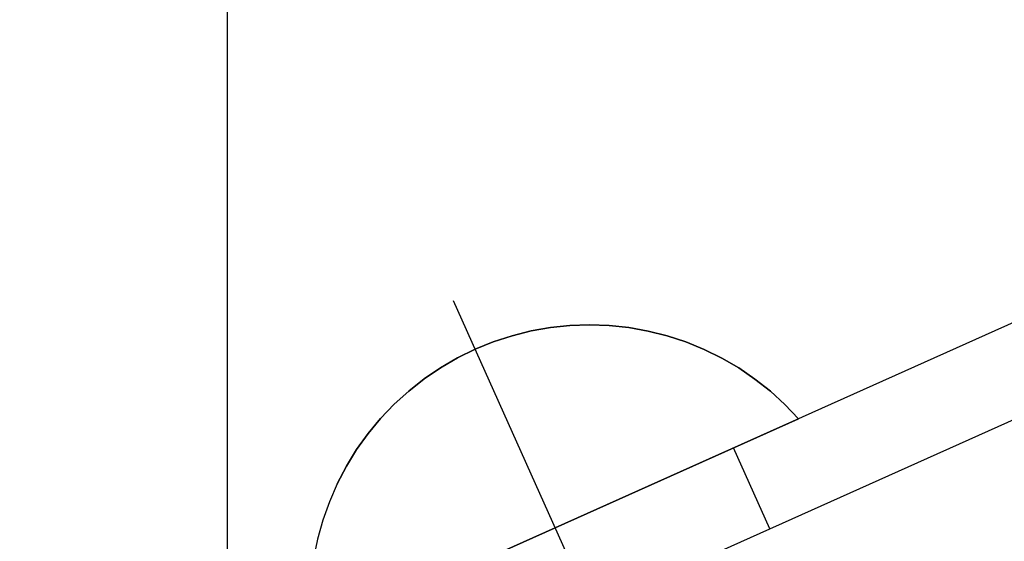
# Model space of a CAD drawing. Header units: metres. Extents: x -912764 to -454925, y -2226138 to -1112338.
# Tile 84 of 256: x -456344.2077 to -456344.1524, y -1112967.2436 to -1112967.2142. Entities that reach past the tile are written whole.
import ezdxf

# ---------------------------------------------------------------- set-up
doc = ezdxf.new("R2010")
doc.units = ezdxf.units.M
doc.linetypes.add('DASHDOT2', pattern=[0.375, 0.25, -0.0625, 0, -0.0625])
doc.linetypes.add('SOLID', pattern=[0])
doc.layers.add('025-OSY', color=4, linetype='DASHDOT2')
doc.layers.add('025-ZSvodidlo', color=1, linetype='Continuous')
doc.layers.add('_NOVÝ STAV', color=1, linetype='Continuous', lineweight=30)
doc.layers.add('_NOVÝ STAV - POPISKY KATASTR', color=7, linetype='Continuous', lineweight=30)

# ---------------------------------------------------------------- blocks, each defined once
blk = doc.blocks.new('A$C021ef3a7')
at = {"layer": '025-OSY', "color": 1}
blk.add_line((-0.1627641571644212, 0.4343249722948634), (-0.1627621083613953, -0.8139309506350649), dxfattribs=at)
at = {"layer": '025-ZSvodidlo', "color": 1}
for p, q in [((-0.083837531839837, 0.3737421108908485), (-0.1744300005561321, 0.3331487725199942)), ((-0.08179300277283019, 0.3691792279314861), (-0.1723857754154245, 0.3285865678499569)), ((-0.1500394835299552, 0.3594196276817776), (-0.1287778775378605, 0.3119649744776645)), ((-0.1322333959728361, 0.346577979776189), (-0.1342777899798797, 0.3511404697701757))]:
    blk.add_line(p, q, dxfattribs=at)
for points in [[(-0.1445769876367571, 0.3579027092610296), (-0.1445769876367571, 0.3579027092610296, 0.0006), (-0.1456655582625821, 0.3577100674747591, 0.0006), (-0.1456655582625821, 0.3577100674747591)], [(-0.1434775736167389, 0.3580184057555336), (-0.1434775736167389, 0.3580184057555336, 0.0006), (-0.1445769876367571, 0.3579027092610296, 0.0006), (-0.1445769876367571, 0.3579027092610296)], [(-0.1423727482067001, 0.3580565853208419), (-0.1423727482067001, 0.3580565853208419, 0.0006), (-0.1434775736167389, 0.3580184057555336, 0.0006), (-0.1434775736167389, 0.3580184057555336)], [(-0.1412679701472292, 0.3580170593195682), (-0.1412679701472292, 0.3580170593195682, 0.0006), (-0.1423727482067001, 0.3580565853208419, 0.0006), (-0.1423727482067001, 0.3580565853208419)], [(-0.1401686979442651, 0.3579000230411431), (-0.1401686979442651, 0.3579000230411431, 0.0006), (-0.1412679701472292, 0.3580170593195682, 0.0006), (-0.1412679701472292, 0.3580170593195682)], [(-0.1390803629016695, 0.3577060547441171), (-0.1390803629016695, 0.3577060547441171, 0.0006), (-0.1401686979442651, 0.3579000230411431, 0.0006), (-0.1401686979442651, 0.3579000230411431)], [(-0.1467379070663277, 0.3574414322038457), (-0.1467379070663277, 0.3574414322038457, 0.0006), (-0.1477887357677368, 0.3570981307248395, 0.0006), (-0.1477887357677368, 0.3570981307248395)], [(-0.1456655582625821, 0.3577100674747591), (-0.1456655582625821, 0.3577100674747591, 0.0006), (-0.1467379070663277, 0.3574414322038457, 0.0006), (-0.1467379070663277, 0.3574414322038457)], [(-0.13800834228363, 0.3574361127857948), (-0.13800834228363, 0.3574361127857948, 0.0006), (-0.1390803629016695, 0.3577060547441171, 0.0006), (-0.1390803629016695, 0.3577060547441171)], [(-0.1369579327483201, 0.3570915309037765), (-0.1369579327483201, 0.3570915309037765, 0.0006), (-0.13800834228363, 0.3574361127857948, 0.0006), (-0.13800834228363, 0.3574361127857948)], [(-0.1488128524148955, 0.3566818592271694), (-0.1488128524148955, 0.3566818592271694, 0.0006), (-0.1498051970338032, 0.3561946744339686, 0.0006), (-0.1498051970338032, 0.3561946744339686)], [(-0.1477887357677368, 0.3570981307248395), (-0.1477887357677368, 0.3570981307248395, 0.0006), (-0.1488128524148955, 0.3566818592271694, 0.0006), (-0.1488128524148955, 0.3566818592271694)], [(-0.1359343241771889, 0.3566740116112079), (-0.1359343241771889, 0.3566740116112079, 0.0006), (-0.1369579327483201, 0.3570915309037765, 0.0006), (-0.1369579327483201, 0.3570915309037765)], [(-0.1349425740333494, 0.3561856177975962), (-0.1349425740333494, 0.3561856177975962, 0.0006), (-0.1359343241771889, 0.3566740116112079, 0.0006), (-0.1359343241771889, 0.3566740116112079)], [(-0.1498051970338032, 0.3561946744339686), (-0.1498051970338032, 0.3561946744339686, 0.0006), (-0.1507608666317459, 0.3556389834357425, 0.0006), (-0.1507608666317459, 0.3556389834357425)], [(-0.1339875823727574, 0.355628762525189), (-0.1339875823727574, 0.355628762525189, 0.0006), (-0.1349425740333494, 0.3561856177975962, 0.0006), (-0.1349425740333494, 0.3561856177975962)], [(-0.1507608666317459, 0.3556389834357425), (-0.1507608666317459, 0.3556389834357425, 0.0006), (-0.1516751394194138, 0.3550175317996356, 0.0006), (-0.1516751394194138, 0.3550175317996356)], [(-0.1330740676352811, 0.3550061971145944), (-0.1330740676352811, 0.3550061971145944, 0.0006), (-0.1339875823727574, 0.355628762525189, 0.0006), (-0.1339875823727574, 0.355628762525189)], [(-0.1516751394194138, 0.3550175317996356), (-0.1516751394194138, 0.3550175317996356, 0.0006), (-0.1525434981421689, 0.3543333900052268, 0.0006), (-0.1525434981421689, 0.3543333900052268)], [(-0.1322065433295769, 0.3543209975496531), (-0.1322065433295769, 0.3543209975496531, 0.0006), (-0.1330740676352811, 0.3550061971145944, 0.0006), (-0.1330740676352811, 0.3550061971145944)], [(-0.1525434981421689, 0.3543333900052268), (-0.1525434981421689, 0.3543333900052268, 0.0006), (-0.1533616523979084, 0.3535899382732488, 0.0006), (-0.1533616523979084, 0.3535899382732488)], [(-0.1313892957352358, 0.3535765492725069), (-0.1313892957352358, 0.3535765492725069, 0.0006), (-0.1322065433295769, 0.3543209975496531, 0.0006), (-0.1322065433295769, 0.3543209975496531)], [(-0.1533616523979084, 0.3535899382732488), (-0.1533616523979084, 0.3535899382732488, 0.0006), (-0.1541255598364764, 0.3527908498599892, 0.0006), (-0.1541255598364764, 0.3527908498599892)], [(-0.1306263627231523, 0.3527765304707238), (-0.1306263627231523, 0.3527765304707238, 0.0006), (-0.1313892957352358, 0.3535765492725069, 0.0006), (-0.1313892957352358, 0.3535765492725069)], [(-0.1306263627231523, 0.3527765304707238), (-0.1306263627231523, 0.3527765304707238, 0.0006), (-0.1580040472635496, 0.3405102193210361, 0.0006), (-0.1580040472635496, 0.3405102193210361)], [(-0.1541255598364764, 0.3527908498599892), (-0.1541255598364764, 0.3527908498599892, 0.0006), (-0.154831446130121, 0.3519400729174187, 0.0006), (-0.154831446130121, 0.3519400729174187)], [(-0.154831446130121, 0.3519400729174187), (-0.154831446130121, 0.3519400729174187, 0.0006), (-0.1554758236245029, 0.3510418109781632, 0.0006), (-0.1554758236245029, 0.3510418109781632)], [(-0.1554758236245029, 0.3510418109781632), (-0.1554758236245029, 0.3510418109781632, 0.0006), (-0.1560555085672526, 0.3501005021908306, 0.0006), (-0.1560555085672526, 0.3501005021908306)], [(-0.1560555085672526, 0.3501005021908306), (-0.1560555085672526, 0.3501005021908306, 0.0006), (-0.1565676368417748, 0.3491207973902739, 0.0006), (-0.1565676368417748, 0.3491207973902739)], [(-0.1565676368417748, 0.3491207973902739), (-0.1565676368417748, 0.3491207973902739, 0.0006), (-0.15700967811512, 0.3481075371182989, 0.0006), (-0.15700967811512, 0.3481075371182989)], [(-0.15700967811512, 0.3481075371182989), (-0.15700967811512, 0.3481075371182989, 0.0006), (-0.1573794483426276, 0.3470657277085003, 0.0006), (-0.1573794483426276, 0.3470657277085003)], [(-0.1573794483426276, 0.3470657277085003), (-0.1573794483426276, 0.3470657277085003, 0.0006), (-0.1576751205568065, 0.3460005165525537, 0.0006), (-0.1576751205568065, 0.3460005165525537)], [(-0.1576751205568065, 0.3460005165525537), (-0.1576751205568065, 0.3460005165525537, 0.0006), (-0.1578952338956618, 0.3449171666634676, 0.0006), (-0.1578952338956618, 0.3449171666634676)]]:
    blk.add_3dface(points, dxfattribs=at)
blk = doc.blocks.new('A$C4eac8e0d')
at = {"layer": '_NOVÝ STAV', "linetype": 'SOLID'}
blk.add_blockref('A$C021ef3a7', (-0.1978895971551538, 0.8807427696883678), dxfattribs=at)

msp = doc.modelspace()

# ---------------------------------------------------------------- block references
at = {"layer": '_NOVÝ STAV - POPISKY KATASTR', "lineweight": 50}
msp.add_blockref('A$C4eac8e0d', (-456343.8354169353, -1112968.470193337), dxfattribs=at)

doc.saveas('drawing.dxf')
